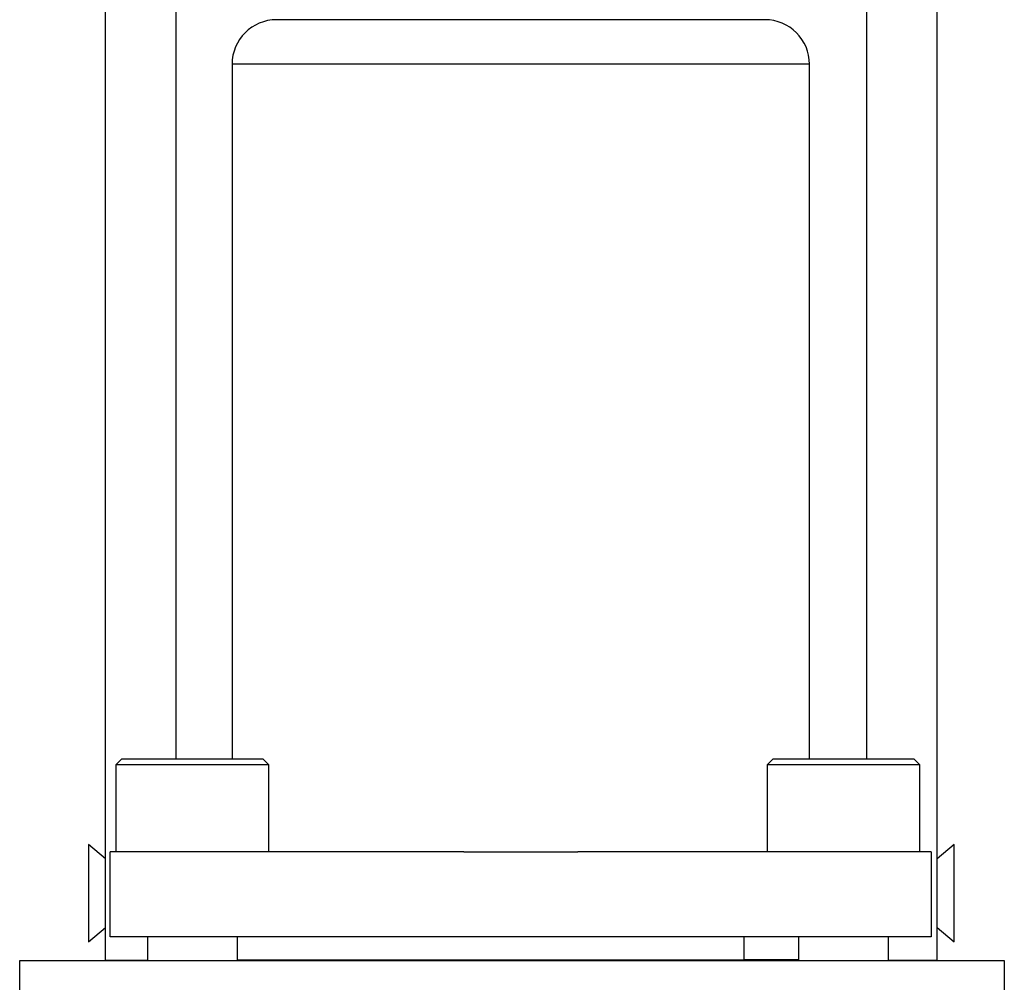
# Model space of a CAD drawing. Extents: x 7.6 to 27.1, y 2.7 to 20.5.
# Tile 85 of 136: x 24.1 to 25.8, y 8.1 to 9.8. Entities that reach past the tile are written whole.
import ezdxf

# ---------------------------------------------------------------- set-up
doc = ezdxf.new("R2010")
doc.units = 0
doc.layers.get('0').update_dxf_attribs({"linetype": 'CONTINUOUS'})

msp = doc.modelspace()

# ---------------------------------------------------------------- linework, layer by layer
at = {"color": 7, "linetype": 'CONTINUOUS'}
for p, q in [((24.2432, 8.1497), (24.2432, 11.8643)), ((25.7122, 8.1497), (25.7122, 11.8643)), ((24.4666, 9.7321), (24.4666, 8.5048)), ((25.4866, 8.5048), (25.4866, 9.7321)), ((24.2716, 8.5048), (24.2616, 8.4948)), ((24.4444, 8.5048), (24.2716, 8.5048)), ((24.5216, 8.5048), (24.4444, 8.5048)), ((24.5316, 8.4948), (24.5216, 8.5048)), ((25.4216, 8.5048), (25.4116, 8.4948)), ((25.5944, 8.5048), (25.4216, 8.5048)), ((25.6716, 8.5048), (25.5944, 8.5048)), ((25.6816, 8.4948), (25.6716, 8.5048)), ((24.2616, 8.4948), (24.2616, 8.3408)), ((24.4483, 8.4948), (24.2616, 8.4948)), ((24.5316, 8.4948), (24.4483, 8.4948)), ((24.5316, 8.3408), (24.5316, 8.4948)), ((25.4116, 8.4948), (25.4116, 8.3408)), ((25.5983, 8.4948), (25.4116, 8.4948)), ((25.6816, 8.4948), (25.5983, 8.4948)), ((25.6816, 8.3408), (25.6816, 8.4948)), ((24.2432, 8.3285), (24.2132, 8.3539)), ((24.2132, 8.3539), (24.2132, 8.1959)), ((25.7422, 8.3542), (25.7122, 8.3287)), ((25.7422, 8.3539), (25.7122, 8.3285)), ((25.7422, 8.3539), (25.7422, 8.3542)), ((25.7422, 8.1819), (25.7422, 8.3539)), ((24.2516, 8.1908), (24.2516, 8.3408)), ((24.8761, 8.3408), (24.2516, 8.3408)), ((24.8761, 8.3408), (25.0771, 8.3408)), ((25.7016, 8.3408), (25.0771, 8.3408)), ((25.7016, 8.3408), (25.7016, 8.1908)), ((24.2132, 8.1819), (24.2432, 8.2074)), ((24.2132, 8.1959), (24.2132, 8.1819)), ((25.7016, 8.1908), (24.2516, 8.1908)), ((24.3171, 8.1908), (24.3171, 8.1493)), ((24.476, 8.1493), (24.476, 8.1908)), ((25.3711, 8.1497), (25.3711, 8.1908)), ((25.4671, 8.1908), (25.4671, 8.1493)), ((25.626, 8.1493), (25.626, 8.1908)), ((25.7122, 8.2074), (25.7422, 8.1819)), ((24.0916, 8.1493), (25.8306, 8.1493)), ((24.0916, 6.4103), (24.0916, 8.1493)), ((25.3711, 8.1497), (24.476, 8.1497)), ((25.4671, 8.1502), (25.3711, 8.1502)), ((25.626, 8.1497), (25.7122, 8.1497)), ((25.8306, 8.1493), (25.8306, 6.4103))]:
    msp.add_line(p, q, dxfattribs=at)
at = {"color": 8, "linetype": 'CONTINUOUS'}
for p, q in [((24.3682, 8.5048), (24.3682, 11.8642)), ((25.5872, 11.8642), (25.5872, 8.5048)), ((25.4866, 9.7321), (24.4666, 9.7321))]:
    msp.add_line(p, q, dxfattribs=at)
at = {"color": 7}
msp.add_polyline3d([(25.4078, 9.8108, 0), (25.4078, 9.8108, 0), (25.4077, 9.8108, 0), (25.4076, 9.8108, 0), (25.4075, 9.8108, 0), (25.4073, 9.8108, 0), (25.407, 9.8108, 0), (25.4068, 9.8108, 0), (25.4065, 9.8108, 0), (25.4061, 9.8108, 0), (25.4057, 9.8108, 0), (25.4052, 9.8108, 0), (25.4048, 9.8108, 0), (25.4042, 9.8108, 0), (25.4037, 9.8108, 0), (25.4031, 9.8108, 0), (25.4024, 9.8108, 0), (25.4017, 9.8108, 0), (25.401, 9.8108, 0), (25.4002, 9.8108, 0), (25.3994, 9.8108, 0), (25.3985, 9.8108, 0), (25.3977, 9.8108, 0), (25.3967, 9.8108, 0), (25.3957, 9.8108, 0), (25.3947, 9.8108, 0), (25.3937, 9.8108, 0), (25.3926, 9.8108, 0), (25.3914, 9.8108, 0), (25.3903, 9.8108, 0), (25.3891, 9.8108, 0), (25.3878, 9.8108, 0), (25.3865, 9.8108, 0), (25.3852, 9.8108, 0), (25.3838, 9.8108, 0), (25.3824, 9.8108, 0), (25.381, 9.8108, 0), (25.3795, 9.8108, 0), (25.3779, 9.8108, 0), (25.3764, 9.8108, 0), (25.3748, 9.8108, 0), (25.3731, 9.8108, 0), (25.3715, 9.8108, 0), (25.3698, 9.8108, 0), (25.368, 9.8108, 0), (25.3662, 9.8108, 0), (25.3644, 9.8108, 0), (25.3625, 9.8108, 0), (25.3606, 9.8108, 0), (25.3587, 9.8108, 0), (25.3567, 9.8108, 0), (25.3547, 9.8108, 0), (25.3526, 9.8108, 0), (25.3505, 9.8108, 0), (25.3484, 9.8108, 0), (25.3463, 9.8108, 0), (25.3441, 9.8108, 0), (25.3418, 9.8108, 0), (25.3396, 9.8108, 0), (25.3373, 9.8108, 0), (25.3349, 9.8108, 0), (25.3325, 9.8108, 0), (25.3301, 9.8108, 0), (25.3277, 9.8108, 0), (25.3252, 9.8108, 0), (25.3227, 9.8108, 0), (25.3201, 9.8108, 0), (25.3175, 9.8108, 0), (25.3149, 9.8108, 0), (25.3123, 9.8108, 0), (25.3096, 9.8108, 0), (25.3068, 9.8108, 0), (25.3041, 9.8108, 0), (25.3013, 9.8108, 0), (25.2984, 9.8108, 0), (25.2956, 9.8108, 0), (25.2927, 9.8108, 0), (25.2897, 9.8108, 0), (25.2868, 9.8108, 0), (25.2838, 9.8108, 0), (25.2807, 9.8108, 0), (25.2777, 9.8108, 0), (25.2746, 9.8108, 0), (25.2715, 9.8108, 0), (25.2683, 9.8108, 0), (25.2652, 9.8108, 0), (25.262, 9.8108, 0), (25.2587, 9.8108, 0), (25.2555, 9.8108, 0), (25.2522, 9.8108, 0), (25.2489, 9.8108, 0), (25.2456, 9.8108, 0), (25.2423, 9.8108, 0), (25.2389, 9.8108, 0), (25.2355, 9.8108, 0), (25.2321, 9.8108, 0), (25.2287, 9.8108, 0), (25.2252, 9.8108, 0), (25.2217, 9.8108, 0), (25.2182, 9.8108, 0), (25.2147, 9.8108, 0), (25.2112, 9.8108, 0), (25.2076, 9.8108, 0), (25.204, 9.8108, 0), (25.2004, 9.8108, 0), (25.1968, 9.8108, 0), (25.1931, 9.8108, 0), (25.1895, 9.8108, 0), (25.1858, 9.8108, 0), (25.1821, 9.8108, 0), (25.1783, 9.8108, 0), (25.1746, 9.8108, 0), (25.1708, 9.8108, 0), (25.1671, 9.8108, 0), (25.1633, 9.8108, 0), (25.1595, 9.8108, 0), (25.1556, 9.8108, 0), (25.1518, 9.8108, 0), (25.1479, 9.8108, 0), (25.144, 9.8108, 0), (25.1401, 9.8108, 0), (25.1362, 9.8108, 0), (25.1323, 9.8108, 0), (25.1283, 9.8108, 0), (25.1244, 9.8108, 0), (25.1204, 9.8108, 0), (25.1164, 9.8108, 0), (25.1124, 9.8108, 0), (25.1084, 9.8108, 0), (25.1044, 9.8108, 0), (25.1003, 9.8108, 0), (25.0963, 9.8108, 0), (25.0922, 9.8108, 0), (25.0881, 9.8108, 0), (25.084, 9.8108, 0), (25.0799, 9.8108, 0), (25.0758, 9.8108, 0), (25.0717, 9.8108, 0), (25.0676, 9.8108, 0), (25.0634, 9.8108, 0), (25.0593, 9.8108, 0), (25.0551, 9.8108, 0), (25.0509, 9.8108, 0), (25.0467, 9.8108, 0), (25.0425, 9.8108, 0), (25.0383, 9.8108, 0), (25.0341, 9.8108, 0), (25.0299, 9.8108, 0), (25.0257, 9.8108, 0), (25.0214, 9.8108, 0), (25.0172, 9.8108, 0), (25.0129, 9.8108, 0), (25.0087, 9.8108, 0), (25.0044, 9.8108, 0), (25.0001, 9.8108, 0), (24.9959, 9.8108, 0), (24.9916, 9.8108, 0), (24.9873, 9.8108, 0), (24.983, 9.8108, 0), (24.9787, 9.8108, 0), (24.9744, 9.8108, 0), (24.9701, 9.8108, 0), (24.9658, 9.8108, 0), (24.9615, 9.8108, 0), (24.9572, 9.8108, 0), (24.953, 9.8108, 0), (24.9487, 9.8108, 0), (24.9444, 9.8108, 0), (24.9402, 9.8108, 0), (24.9359, 9.8108, 0), (24.9317, 9.8108, 0), (24.9274, 9.8108, 0), (24.9232, 9.8108, 0), (24.919, 9.8108, 0), (24.9148, 9.8108, 0), (24.9106, 9.8108, 0), (24.9064, 9.8108, 0), (24.9022, 9.8108, 0), (24.898, 9.8108, 0), (24.8938, 9.8108, 0), (24.8897, 9.8108, 0), (24.8855, 9.8108, 0), (24.8814, 9.8108, 0), (24.8773, 9.8108, 0), (24.8732, 9.8108, 0), (24.8691, 9.8108, 0), (24.865, 9.8108, 0), (24.8609, 9.8108, 0), (24.8568, 9.8108, 0), (24.8528, 9.8108, 0), (24.8487, 9.8108, 0), (24.8447, 9.8108, 0), (24.8407, 9.8108, 0), (24.8367, 9.8108, 0), (24.8327, 9.8108, 0), (24.8287, 9.8108, 0), (24.8248, 9.8108, 0), (24.8208, 9.8108, 0), (24.8169, 9.8108, 0), (24.813, 9.8108, 0), (24.8091, 9.8108, 0), (24.8052, 9.8108, 0), (24.8013, 9.8108, 0), (24.7975, 9.8108, 0), (24.7937, 9.8108, 0), (24.7898, 9.8108, 0), (24.786, 9.8108, 0), (24.7823, 9.8108, 0), (24.7785, 9.8108, 0), (24.7748, 9.8108, 0), (24.771, 9.8108, 0), (24.7673, 9.8108, 0), (24.7636, 9.8108, 0), (24.76, 9.8108, 0), (24.7563, 9.8108, 0), (24.7527, 9.8108, 0), (24.7491, 9.8108, 0), (24.7455, 9.8108, 0), (24.7419, 9.8108, 0), (24.7384, 9.8108, 0), (24.7349, 9.8108, 0), (24.7314, 9.8108, 0), (24.7279, 9.8108, 0), (24.7244, 9.8108, 0), (24.721, 9.8108, 0), (24.7176, 9.8108, 0), (24.7142, 9.8108, 0), (24.7108, 9.8108, 0), (24.7075, 9.8108, 0), (24.7042, 9.8108, 0), (24.7009, 9.8108, 0), (24.6976, 9.8108, 0), (24.6944, 9.8108, 0), (24.6911, 9.8108, 0), (24.6879, 9.8108, 0), (24.6848, 9.8108, 0), (24.6816, 9.8108, 0), (24.6785, 9.8108, 0), (24.6754, 9.8108, 0), (24.6724, 9.8108, 0), (24.6693, 9.8108, 0), (24.6663, 9.8108, 0), (24.6634, 9.8108, 0), (24.6604, 9.8108, 0), (24.6575, 9.8108, 0), (24.6547, 9.8108, 0), (24.6518, 9.8108, 0), (24.649, 9.8108, 0), (24.6463, 9.8108, 0), (24.6436, 9.8108, 0), (24.6409, 9.8108, 0), (24.6382, 9.8108, 0), (24.6356, 9.8108, 0), (24.633, 9.8108, 0), (24.6304, 9.8108, 0), (24.6279, 9.8108, 0), (24.6254, 9.8108, 0), (24.623, 9.8108, 0), (24.6206, 9.8108, 0), (24.6182, 9.8108, 0), (24.6159, 9.8108, 0), (24.6135, 9.8108, 0), (24.6113, 9.8108, 0), (24.609, 9.8108, 0), (24.6069, 9.8108, 0), (24.6047, 9.8108, 0), (24.6026, 9.8108, 0), (24.6005, 9.8108, 0), (24.5984, 9.8108, 0), (24.5964, 9.8108, 0), (24.5944, 9.8108, 0), (24.5925, 9.8108, 0), (24.5906, 9.8108, 0), (24.5887, 9.8108, 0), (24.5869, 9.8108, 0), (24.5851, 9.8108, 0), (24.5834, 9.8108, 0), (24.5816, 9.8108, 0), (24.58, 9.8108, 0), (24.5783, 9.8108, 0), (24.5767, 9.8108, 0), (24.5752, 9.8108, 0), (24.5736, 9.8108, 0), (24.5722, 9.8108, 0), (24.5707, 9.8108, 0), (24.5693, 9.8108, 0), (24.5679, 9.8108, 0), (24.5666, 9.8108, 0), (24.5653, 9.8108, 0), (24.5641, 9.8108, 0), (24.5628, 9.8108, 0), (24.5617, 9.8108, 0), (24.5605, 9.8108, 0), (24.5594, 9.8108, 0), (24.5584, 9.8108, 0), (24.5574, 9.8108, 0), (24.5564, 9.8108, 0), (24.5555, 9.8108, 0), (24.5546, 9.8108, 0), (24.5537, 9.8108, 0), (24.5529, 9.8108, 0), (24.5521, 9.8108, 0), (24.5514, 9.8108, 0), (24.5507, 9.8108, 0), (24.5501, 9.8108, 0), (24.5494, 9.8108, 0), (24.5489, 9.8108, 0), (24.5483, 9.8108, 0), (24.5479, 9.8108, 0), (24.5474, 9.8108, 0), (24.547, 9.8108, 0), (24.5467, 9.8108, 0), (24.5463, 9.8108, 0), (24.5461, 9.8108, 0), (24.5458, 9.8108, 0), (24.5456, 9.8108, 0), (24.5455, 9.8108, 0), (24.5454, 9.8108, 0), (24.5453, 9.8108, 0), (24.5453, 9.8108, 0)], dxfattribs=at)
at = {"color": 7, "linetype": 'CONTINUOUS'}
for centre, radius, start, end in [((24.5453, 9.7321), 0.0787, 90, 180), ((25.4078, 9.7321), 0.0787, 0, 90), ((24.3045, 68.94), 60.7903, 269.942232, 270.011928)]:
    msp.add_arc(centre, radius, start, end, dxfattribs=at)

doc.saveas('drawing.dxf')
